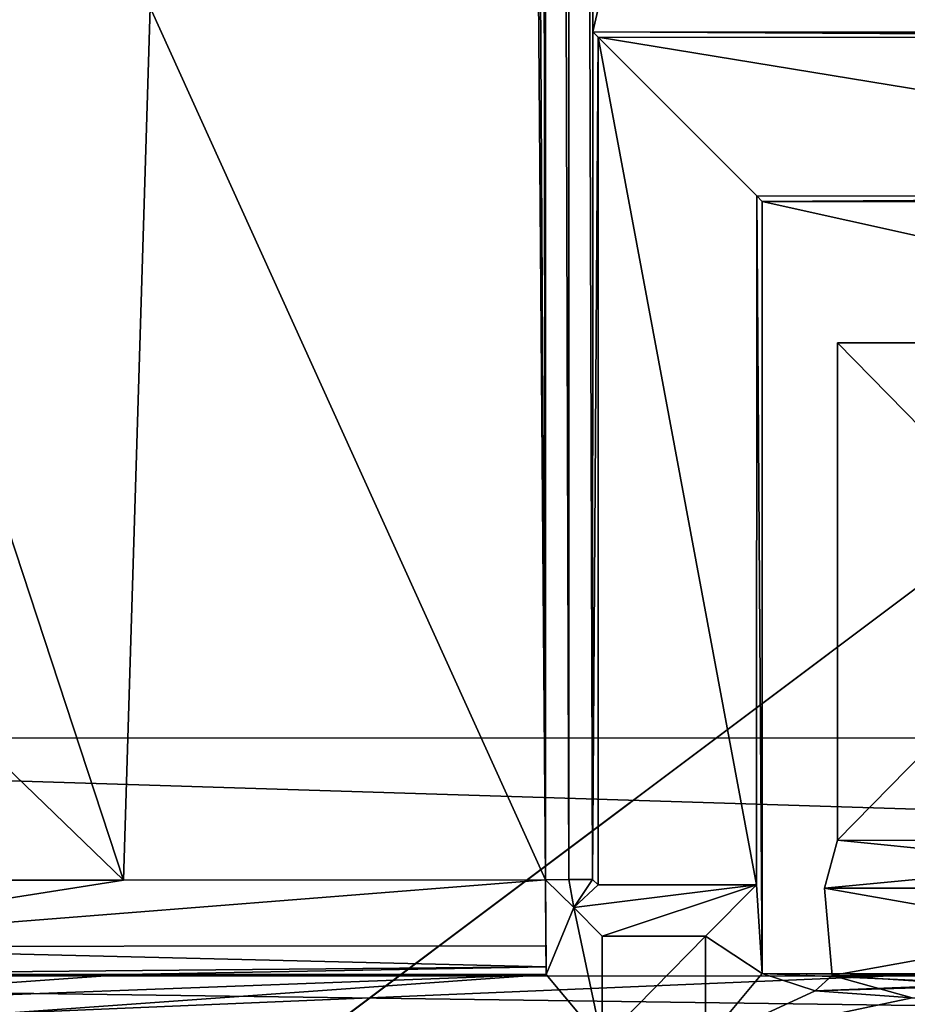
# Model space of a CAD drawing. Header units: metres. Extents: x -205 to 205, y -82 to 82.
# Tile 45 of 256: x -157 to -148, y -40 to -30. Entities that reach past the tile are written whole.
import ezdxf

# ---------------------------------------------------------------- set-up
doc = ezdxf.new("R2010")
doc.units = ezdxf.units.M
doc.layers.add('solid_PRT0003', color=7, linetype='CONTINUOUS')

msp = doc.modelspace()

# ---------------------------------------------------------------- linework, layer by layer
at = {"layer": 'solid_PRT0003'}
for points in [[(-200, -75), (-200, 75), (0, 75)], [(0, -75), (-200, -75), (0, 75)], [(-151.886154, 27.378641, 6), (-151.801788, -38.997105, 6), (-151.790665, 39.013313, 6)], [(-151.801788, -38.997105, 6), (-151.554886, -38.991932, 6), (-151.790665, 39.013313, 6)], [(-151.554886, -38.991932, 6), (-151.543747, 39.008068, 6), (-151.790665, 39.013313, 6)], [(-151.554886, -38.991932, 6), (-151.301788, -38.991966, 6), (-151.543747, 39.008068, 6)], [(-151.300507, -29.991968, 6), (-151.291946, 30.008032, 6), (-151.543747, 39.008068, 6)], [(-151.301788, -38.991966, 6), (-151.300507, -29.991968, 6), (-151.543747, 39.008068, 6)], [(-173.501572, -37.4888, 108.5), (-88.490875, 37.499069, 108.5), (-173.490875, 37.5112, 108.5)], [(-173.501572, -37.4888, 108.5), (-88.501579, -37.500927, 108.5), (-88.490875, 37.499069, 108.5)], [(-89.929092, -37.500725, 108.410858), (-172.074066, -37.489002, 108.410858), (-172.063354, 37.510998, 108.410858)], [(-89.918396, 37.499275, 108.410858), (-89.929092, -37.500725, 108.410858), (-172.063354, 37.510998, 108.410858)], [(-141.072708, 14.272286, 6), (-151.291946, 30.008032, 6), (-151.300507, -29.991968, 6)], [(-151.801788, -38.997105, 6), (-151.886154, 27.378641, 6), (-151.887024, 22.637268, 6)], [(-151.887024, 22.637268, 6), (-151.89328, -22.621359, 6), (-151.801788, -38.997105, 6)], [(-141.072708, 14.272286, 6), (-151.300507, -29.991968, 6), (-110.700508, -29.997761, 6)], [(-151.89328, -22.621359, 6), (-151.89415, -27.36273, 6), (-151.801788, -38.997105, 6)], [(-160.106293, -27.361235, 6), (-160.475693, -34.955418, 6), (-156.282349, -39.001999, 6)], [(-156.000473, -29.732607, 6), (-160.106293, -27.361235, 6), (-156.282349, -39.001999, 6)], [(-151.89415, -27.36273, 6), (-156.000473, -29.732607, 6), (-151.801788, -38.997105, 6)], [(-156.000473, -29.732607, 6), (-156.282349, -39.001999, 6), (-151.801788, -38.997105, 6)], [(-151.24292, -30.049572, 12.6), (-151.300507, -29.991968, 6), (-151.301788, -38.991966, 6)], [(-131.000519, -30.021044, 9), (-110.700508, -29.997761, 6), (-151.300507, -29.991968, 6)], [(-151.24292, -30.049572, 12.6), (-140.932281, -30.051044, 12.6), (-151.300507, -29.991968, 6)], [(-131.000519, -30.021044, 9), (-151.300507, -29.991968, 6), (-140.932281, -30.051044, 12.6)], [(-151.24292, -30.049572, 12.6), (-151.301788, -38.991966, 6), (-151.244202, -39.049572, 12.6)], [(-151.24292, -30.049572, 12.6), (-151.244202, -39.049572, 12.6), (-149.559402, -39.049812, 12.6)], [(-151.24292, -30.049572, 12.6), (-140.932526, -31.735849, 12.6), (-140.932281, -30.051044, 12.6)], [(-151.24292, -30.049572, 12.6), (-149.55835, -31.734619, 12.6), (-140.932526, -31.735849, 12.6)], [(-151.24292, -30.049572, 12.6), (-149.559402, -39.049812, 12.6), (-149.55835, -31.734619, 12.6)], [(-149.559402, -39.049812, 12.6), (-149.501938, -39.992226, 6), (-149.55835, -31.734619, 12.6)], [(-149.55835, -31.734619, 12.6), (-149.501938, -39.992226, 6), (-149.500763, -31.792225, 6)], [(-149.55835, -31.734619, 12.6), (-149.500763, -31.792225, 6), (-140.932526, -31.735849, 12.6)], [(-131.000763, -31.768682, 9), (-140.932526, -31.735849, 12.6), (-149.500763, -31.792225, 6)], [(-131.000763, -31.768682, 9), (-149.500763, -31.792225, 6), (-112.500763, -31.797504, 6)], [(-149.500763, -31.792225, 6), (-149.501938, -39.992226, 6), (-112.501938, -39.997505, 6)], [(-112.500763, -31.797504, 6), (-149.500763, -31.792225, 6), (-112.501938, -39.997505, 6)], [(-148.700974, -33.292339, 24.5), (-148.701736, -38.577187, 24.5), (-143.517517, -38.577927, 37.015789)], [(-148.700974, -33.292339, 24.5), (-143.51683, -33.293079, 11.984265), (-148.701736, -38.577187, 24.5)], [(-143.51683, -33.293079, 11.984265), (-143.517517, -38.577927, 11.98421), (-148.701736, -38.577187, 24.5)], [(-143.516815, -33.293079, 37.015751), (-148.700974, -33.292339, 24.5), (-143.517517, -38.577927, 37.015789)], [(-147.350967, -33.29253, 24.5), (-143.51683, -33.293079, 11.984265), (-148.700974, -33.292339, 24.5)], [(-147.350967, -33.29253, 24.5), (-148.700974, -33.292339, 24.5), (-143.516815, -33.293079, 37.015751)], [(-156.282349, -39.001999, 6), (-160.475693, -34.955418, 6), (-160.762894, -39.001034, 6)], [(-172.037628, -41.024548, 108.5), (-88.501579, -37.500927, 108.5), (-173.501572, -37.4888, 108.5)], [(-90.975815, -40.026699, 108.410858), (-172.074066, -37.489002, 108.410858), (-89.929092, -37.500725, 108.410858)], [(-171.028061, -40.015278, 108.410858), (-172.074066, -37.489002, 108.410858), (-90.975815, -40.026699, 108.410858)], [(-172.037628, -41.024548, 108.5), (-89.966545, -41.036259, 108.5), (-88.501579, -37.500927, 108.5)], [(-148.701736, -38.577187, 24.5), (-148.840698, -39.085587, 24.5), (-143.615799, -39.08633, 37.113998)], [(-148.701736, -38.577187, 24.5), (-143.517517, -38.577927, 11.98421), (-148.840698, -39.085587, 24.5)], [(-143.517517, -38.577927, 11.98421), (-143.615799, -39.08633, 11.886001), (-148.840698, -39.085587, 24.5)], [(-143.517517, -38.577927, 37.015789), (-148.701736, -38.577187, 24.5), (-143.615799, -39.08633, 37.113998)], [(-156.282349, -39.001999, 6), (-160.763, -39.70443, 6.2892), (-151.801788, -38.997105, 6)], [(-151.799438, -39.697674, 6.28134), (-151.801788, -38.997105, 6), (-160.763, -39.70443, 6.2892)], [(-156.282349, -39.001999, 6), (-160.762894, -39.001034, 6), (-160.763, -39.70443, 6.2892)], [(-151.502411, -39.29137, 40.311337), (-151.554886, -38.991932, 6), (-151.801788, -38.997105, 6)], [(-151.502411, -39.29137, 40.311337), (-151.801788, -38.997105, 6), (-151.793304, -40.002258, 6.989528)], [(-151.796646, -39.92094, 6.604853), (-151.793304, -40.002258, 6.989528), (-151.801788, -38.997105, 6)], [(-151.799438, -39.697674, 6.28134), (-151.796646, -39.92094, 6.604853), (-151.801788, -38.997105, 6)], [(-151.502411, -39.29137, 40.311337), (-151.301788, -38.991966, 6), (-151.554886, -38.991932, 6)], [(-151.502411, -39.29137, 40.311337), (-151.244202, -39.049572, 12.6), (-151.301788, -38.991966, 6)], [(-151.502411, -39.29137, 40.311337), (-149.559402, -39.049812, 12.6), (-151.244202, -39.049572, 12.6)], [(-151.502411, -39.29137, 40.311337), (-151.199722, -39.594135, 75), (-149.559402, -39.049812, 12.6)], [(-149.559402, -39.049812, 12.6), (-151.199722, -39.594135, 75), (-150.104034, -39.594292, 75)], [(-149.559402, -39.049812, 12.6), (-150.104034, -39.594292, 75), (-149.501938, -39.992226, 6)], [(-148.840698, -39.085587, 24.5), (-148.757736, -40.014832, 24.5), (-143.557266, -40.015572, 37.055172)], [(-148.840698, -39.085587, 24.5), (-143.615799, -39.08633, 11.886001), (-148.757736, -40.014832, 24.5)], [(-143.615799, -39.08633, 37.113998), (-148.840698, -39.085587, 24.5), (-143.557266, -40.015572, 37.055172)], [(-143.615799, -39.08633, 11.886001), (-143.557266, -40.015572, 11.944828), (-148.757736, -40.014832, 24.5)], [(-151.502411, -39.29137, 40.311337), (-151.793304, -40.002258, 6.989528), (-151.19989, -40.714573, 75)], [(-151.502411, -39.29137, 40.311337), (-151.19989, -40.714573, 75), (-151.199722, -39.594135, 75)], [(-150.104034, -39.594292, 75), (-151.199722, -39.594135, 75), (-151.19989, -40.714573, 75)], [(-150.104034, -39.594292, 75), (-151.19989, -40.714573, 75), (-150.104187, -40.714729, 75)], [(-150.104034, -39.594292, 75), (-150.104187, -40.714729, 75), (-149.501938, -39.992226, 6)], [(-151.796646, -39.92094, 6.604853), (-160.763, -39.70443, 6.2892), (-160.763229, -40.00098, 6.989528)], [(-151.799438, -39.697674, 6.28134), (-160.763, -39.70443, 6.2892), (-151.796646, -39.92094, 6.604853)], [(-151.796646, -39.92094, 6.604853), (-160.763229, -40.00098, 6.989528), (-156.278259, -40.001621, 6.989528)], [(-151.796646, -39.92094, 6.604853), (-156.278259, -40.001621, 6.989528), (-151.793304, -40.002258, 6.989528)], [(-171.028061, -40.015278, 108.410858), (-93.50209, -41.072697, 108.410858), (-168.50209, -41.061996, 108.410858)], [(-171.028061, -40.015278, 108.410858), (-90.975815, -40.026699, 108.410858), (-93.50209, -41.072697, 108.410858)], [(-151.793304, -40.002258, 6.989528), (-161.232239, -40.357422, 41.032513), (-161.744354, -40.71307, 75)], [(-151.19989, -40.714573, 75), (-151.793304, -40.002258, 6.989528), (-161.744354, -40.71307, 75)], [(-156.278259, -40.001621, 6.989528), (-160.763229, -40.00098, 6.989528), (-161.232239, -40.357422, 41.032513)], [(-151.793304, -40.002258, 6.989528), (-156.278259, -40.001621, 6.989528), (-161.232239, -40.357422, 41.032513)], [(-148.93837, -40.176331, 23.57268), (-149.501938, -39.992226, 6), (-150.104187, -40.714729, 75)], [(-149.501938, -39.992226, 6), (-142.486084, -40.04454, 10.900205), (-131.001938, -40.002193, 6.7)], [(-147.027084, -40.103287, 16.571629), (-142.486084, -40.04454, 10.900205), (-149.501938, -39.992226, 6)], [(-112.501938, -39.997505, 6), (-149.501938, -39.992226, 6), (-131.001938, -40.002193, 6.7)], [(-148.93837, -40.176331, 23.57268), (-147.027084, -40.103287, 16.571629), (-149.501938, -39.992226, 6)], [(-148.757736, -40.014832, 24.5), (-148.93837, -40.176331, 23.57268), (-147.909546, -40.251762, 30.761324)], [(-148.757736, -40.014832, 24.5), (-143.557266, -40.015572, 11.944828), (-148.93837, -40.176331, 23.57268)], [(-143.557266, -40.015572, 11.944828), (-147.027084, -40.103287, 16.571629), (-148.93837, -40.176331, 23.57268)], [(-148.757736, -40.014832, 24.5), (-147.909546, -40.251762, 30.761324), (-144.10434, -40.317211, 36.959232)], [(-143.557266, -40.015572, 37.055172), (-148.757736, -40.014832, 24.5), (-144.10434, -40.317211, 36.959232)], [(-147.909546, -40.251762, 30.761324), (-148.93837, -40.176331, 23.57268), (-150.104187, -40.714729, 75)], [(-144.10434, -40.317211, 36.959232), (-147.909546, -40.251762, 30.761324), (-150.104187, -40.714729, 75)], [(-138.142227, -40.361885, 41.143848), (-144.10434, -40.317211, 36.959232), (-150.104187, -40.714729, 75)]]:
    msp.add_3dface(points, dxfattribs=at)

doc.saveas('drawing.dxf')
